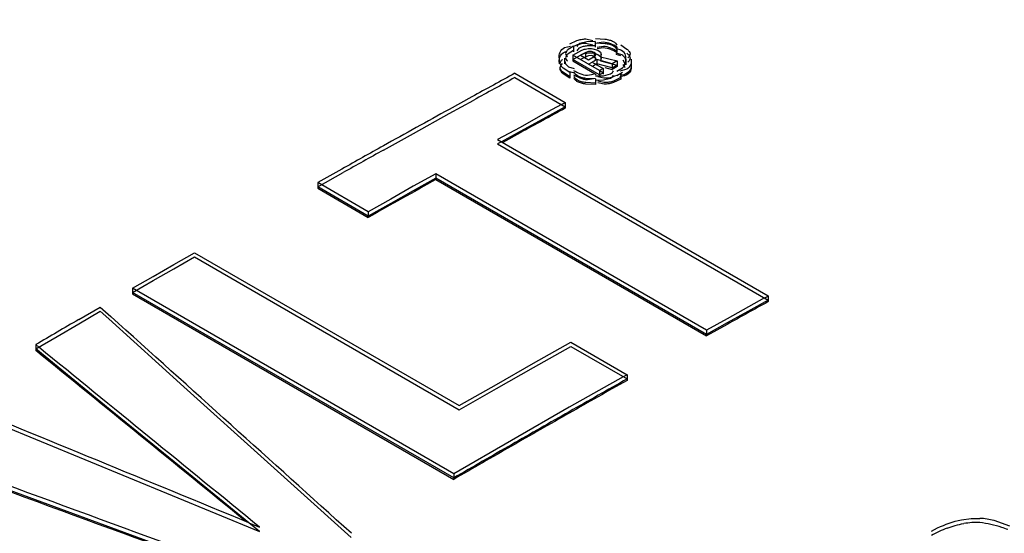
# Model space of a CAD drawing. Header units: inches. Extents: x 0 to 82.7, y 0 to 58.5.
# Tile 70 of 91: x 71.174 to 71.451, y 19.569 to 19.714. Entities that reach past the tile are written whole.
import ezdxf

# ---------------------------------------------------------------- set-up
doc = ezdxf.new("R2010")
doc.units = ezdxf.units.IN
doc.header["$LTSCALE"] = 4.5472440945
doc.header["$MEASUREMENT"] = 0
doc.layers.get('0').update_dxf_attribs({"linetype": 'CONTINUOUS'})

msp = doc.modelspace()

# ---------------------------------------------------------------- linework, layer by layer
at = {"color": 7, "linetype": 'CONTINUOUS'}
for p, q in [((71.3272138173, 19.705655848), (71.3289134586, 19.7060720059)), ((71.3297308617, 19.7060896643), (71.3282597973, 19.7051618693)), ((71.3286787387, 19.7067139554), (71.3307188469, 19.7076618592)), ((71.3297308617, 19.7060896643), (71.3297306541, 19.7044814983)), ((71.3335316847, 19.707333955), (71.3315174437, 19.7068343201)), ((71.333198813, 19.7080993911), (71.3352101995, 19.7076806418)), ((71.3332096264, 19.7068991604), (71.3352258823, 19.7064818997)), ((71.3358484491, 19.7073822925), (71.3335316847, 19.707333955)), ((71.3358593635, 19.7061821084), (71.3335420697, 19.7061333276)), ((71.3358484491, 19.7073822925), (71.3358482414, 19.7057740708)), ((71.3358935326, 19.7082255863), (71.3386091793, 19.7080579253)), ((71.3359045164, 19.7070254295), (71.3386198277, 19.70685727)), ((71.3381391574, 19.7071821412), (71.3364179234, 19.7068980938)), ((71.33815072, 19.7059818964), (71.3364277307, 19.705698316)), ((71.3419809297, 19.705857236), (71.341980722, 19.7042489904)), ((71.3430331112, 19.7064418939), (71.3447846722, 19.7052783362)), ((71.3297413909, 19.7048893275), (71.328268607, 19.7039583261)), ((71.3295052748, 19.703544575), (71.3295050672, 19.701936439)), ((71.3295052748, 19.703544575), (71.3320455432, 19.7049214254)), ((71.3370204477, 19.6992054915), (71.3295052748, 19.703544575)), ((71.3295155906, 19.7023441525), (71.3317298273, 19.7035055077)), ((71.3332179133, 19.7043118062), (71.3317298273, 19.7035055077)), ((71.3317298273, 19.7035055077), (71.3339242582, 19.7022384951)), ((71.3332284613, 19.703111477), (71.3317402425, 19.7023051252)), ((71.3332177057, 19.7027036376), (71.3332179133, 19.7043118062)), ((71.3339242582, 19.7022384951), (71.3354123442, 19.7030447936)), ((71.3351884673, 19.7053583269), (71.3365998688, 19.7049654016)), ((71.3351984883, 19.7041798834), (71.3366106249, 19.703765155)), ((71.3355476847, 19.7043288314), (71.335547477, 19.7027206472)), ((71.3381383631, 19.7055740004), (71.3364172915, 19.7052900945)), ((71.3375517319, 19.7037551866), (71.3373513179, 19.7031193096)), ((71.3373513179, 19.7031193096), (71.3420408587, 19.7019247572)), ((71.3375510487, 19.7021470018), (71.3375512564, 19.7037551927)), ((71.3431015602, 19.7033615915), (71.341781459, 19.7037077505)), ((71.3428624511, 19.7050658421), (71.3417816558, 19.7053161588)), ((71.3433367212, 19.7036593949), (71.3417930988, 19.7041156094)), ((71.3256874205, 19.7027518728), (71.3256872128, 19.7011437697)), ((71.3260064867, 19.7000723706), (71.3262559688, 19.7007409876)), ((71.3262559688, 19.7007409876), (71.3266722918, 19.7011642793)), ((71.327205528, 19.7027342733), (71.3272053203, 19.7011261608)), ((71.3283200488, 19.7002953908), (71.3299548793, 19.6998078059)), ((71.3295050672, 19.701936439), (71.3361467, 19.6981017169)), ((71.3370307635, 19.6980050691), (71.3295155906, 19.7023441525)), ((71.3339346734, 19.7010381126), (71.3350365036, 19.7015963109)), ((71.3362991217, 19.702280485), (71.3350365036, 19.7015963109)), ((71.3350365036, 19.7015963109), (71.3381327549, 19.6998086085)), ((71.3363096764, 19.7010801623), (71.3350469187, 19.7003959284)), ((71.3362991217, 19.702280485), (71.3362989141, 19.7006723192)), ((71.340597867, 19.7011439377), (71.3362991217, 19.702280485)), ((71.3406084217, 19.6999435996), (71.3363096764, 19.7010801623)), ((71.3373619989, 19.7019190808), (71.3420515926, 19.7007244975)), ((71.3385327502, 19.7000817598), (71.3405976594, 19.6995357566)), ((71.340597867, 19.7011439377), (71.3405976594, 19.6995357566)), ((71.3420406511, 19.7003165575), (71.3405976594, 19.6995357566)), ((71.3420408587, 19.7019247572), (71.340597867, 19.7011439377)), ((71.3420515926, 19.7007244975), (71.3406084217, 19.6999435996)), ((71.3420408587, 19.7019247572), (71.3420406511, 19.7003165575)), ((71.3442425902, 19.7012543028), (71.3436898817, 19.7020943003)), ((71.3445209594, 19.7023917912), (71.3445207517, 19.7007835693)), ((71.3460164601, 19.7023808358), (71.3460162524, 19.7007726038)), ((71.3132112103, 19.6984352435), (71.3274217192, 19.690230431)), ((71.3286931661, 19.6970495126), (71.326867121, 19.6982568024)), ((71.3286933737, 19.6986575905), (71.3268685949, 19.699863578)), ((71.3287032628, 19.6974569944), (71.3268800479, 19.6986623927)), ((71.3285831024, 19.6989650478), (71.3299652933, 19.6986062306)), ((71.3286933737, 19.6986575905), (71.3286931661, 19.6970495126)), ((71.3297705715, 19.6980372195), (71.3315594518, 19.6971297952)), ((71.3301992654, 19.6982189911), (71.3298960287, 19.6987656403)), ((71.3302081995, 19.6970128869), (71.3298968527, 19.6975660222)), ((71.330857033, 19.6976759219), (71.3301992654, 19.6982189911)), ((71.3336634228, 19.6978762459), (71.3353476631, 19.698163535)), ((71.3359081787, 19.6976886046), (71.3381752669, 19.6977528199)), ((71.3382414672, 19.6970252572), (71.3365652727, 19.6973998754)), ((71.3370204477, 19.6992054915), (71.33702024, 19.6975973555)), ((71.3381327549, 19.6998086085), (71.3370204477, 19.6992054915)), ((71.33814317, 19.698608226), (71.3370307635, 19.6980050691)), ((71.3372356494, 19.699132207), (71.33814317, 19.698608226)), ((71.3381327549, 19.6998086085), (71.3381325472, 19.6982004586)), ((71.3381752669, 19.6977528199), (71.3401753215, 19.6982588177)), ((71.3419805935, 19.6990169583), (71.3435087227, 19.6999732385)), ((71.3419911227, 19.6978166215), (71.3435215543, 19.6987745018)), ((71.3441287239, 19.6977130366), (71.3428315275, 19.6974622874)), ((71.3447198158, 19.6995714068), (71.3428317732, 19.6990707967)), ((71.3438972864, 19.6980488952), (71.3428415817, 19.6978687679)), ((71.3430627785, 19.6984089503), (71.3430625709, 19.6968007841)), ((71.3132203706, 19.697234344), (71.3274308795, 19.6890295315)), ((71.3308631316, 19.6964766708), (71.3302081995, 19.6970128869)), ((71.3359230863, 19.6968588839), (71.3332400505, 19.6970024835)), ((71.3359228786, 19.6952507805), (71.333245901, 19.6953934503)), ((71.3359331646, 19.6956583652), (71.3332473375, 19.6958029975)), ((71.3336846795, 19.696673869), (71.3353557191, 19.696962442)), ((71.3359183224, 19.6964881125), (71.3381841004, 19.6965524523)), ((71.3359230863, 19.6968588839), (71.3359228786, 19.6952507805)), ((71.3383298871, 19.6954113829), (71.3365645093, 19.6957914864)), ((71.3383077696, 19.6958209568), (71.336573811, 19.6961988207)), ((71.3381841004, 19.6965524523), (71.3401855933, 19.697058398)), ((71.3430625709, 19.6968007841), (71.3410398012, 19.6958548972)), ((71.3430733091, 19.697208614), (71.3410515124, 19.6962629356)), ((71.3011013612, 19.6917988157), (71.2946988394, 19.6882725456)), ((71.2947063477, 19.6870709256), (71.3016101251, 19.6908726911)), ((71.3263448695, 19.6896501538), (71.3210663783, 19.686842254)), ((71.3274308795, 19.6890295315), (71.3210749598, 19.6855518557)), ((71.3274217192, 19.690230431), (71.3274215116, 19.6886224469)), ((71.2846373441, 19.6815008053), (71.2947063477, 19.6870709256)), ((71.3210663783, 19.686842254), (71.3147107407, 19.6831741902)), ((71.3210749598, 19.6855518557), (71.3147187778, 19.6820620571)), ((71.2761903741, 19.6768048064), (71.2846373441, 19.6815008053)), ((71.3147107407, 19.6831741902), (71.3083548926, 19.6797617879)), ((71.3147187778, 19.6820620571), (71.3094235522, 19.6791456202)), ((71.3147105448, 19.6816555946), (71.3097797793, 19.6789401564)), ((71.3083548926, 19.6797617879), (71.3846179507, 19.6357292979)), ((71.3094235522, 19.6791456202), (71.3083623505, 19.6785601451)), ((71.3083623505, 19.6785601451), (71.3846254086, 19.634527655)), ((71.2644800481, 19.6714651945), (71.2576686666, 19.6676394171)), ((71.2576728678, 19.6664362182), (71.2648183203, 19.6704492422)), ((71.2909460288, 19.670109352), (71.2845905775, 19.6666180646)), ((71.2909460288, 19.670109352), (71.2909458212, 19.6685017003)), ((71.367209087, 19.6260768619), (71.2909460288, 19.670109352)), ((71.2576686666, 19.6676394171), (71.257668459, 19.6660318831)), ((71.2718791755, 19.6594346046), (71.2576686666, 19.6676394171)), ((71.2909519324, 19.6689069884), (71.2845959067, 19.6653605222)), ((71.2909458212, 19.6685017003), (71.3672088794, 19.6244692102)), ((71.3672149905, 19.6248744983), (71.2909519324, 19.6689069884)), ((71.257668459, 19.6660318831), (71.2718789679, 19.6578270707)), ((71.2718833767, 19.6582314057), (71.2576728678, 19.6664362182)), ((71.2845905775, 19.6666180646), (71.27823494, 19.6629500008)), ((71.2845959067, 19.6653605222), (71.2782397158, 19.6618019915)), ((71.27823494, 19.6629500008), (71.2718791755, 19.6594346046)), ((71.2782397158, 19.6618019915), (71.2718833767, 19.6582314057)), ((71.2718791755, 19.6594346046), (71.2718789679, 19.6578270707)), ((71.2171071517, 19.6445770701), (71.2229101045, 19.6479024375)), ((71.2229101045, 19.6479024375), (71.2975152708, 19.604827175)), ((71.2113041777, 19.641227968), (71.2171071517, 19.6445770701)), ((71.2171077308, 19.6433673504), (71.2229112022, 19.6466975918)), ((71.2229112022, 19.6466975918), (71.2975163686, 19.6036223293)), ((71.2113042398, 19.6400271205), (71.2171077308, 19.6433673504)), ((71.2055007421, 19.6366769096), (71.2113042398, 19.6400271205)), ((71.2055011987, 19.6378826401), (71.2113041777, 19.641227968)), ((71.2959743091, 19.584439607), (71.2055007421, 19.6366769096)), ((71.2055011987, 19.6378826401), (71.2055009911, 19.6362752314)), ((71.2055009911, 19.6362752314), (71.2959745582, 19.5840379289)), ((71.2959747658, 19.5856453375), (71.2055011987, 19.6378826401)), ((71.3835476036, 19.6351454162), (71.3730122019, 19.6292386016)), ((71.3846254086, 19.634527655), (71.3788221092, 19.6313200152)), ((71.3846179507, 19.6357292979), (71.3846177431, 19.6341215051)), ((71.1903208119, 19.627866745), (71.1963809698, 19.6313921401)), ((71.1903226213, 19.6290539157), (71.1963822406, 19.63259835)), ((71.1963809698, 19.6313921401), (71.1987892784, 19.6292241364)), ((71.1963822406, 19.63259835), (71.1993821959, 19.6298978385)), ((71.3788221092, 19.6313200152), (71.3730186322, 19.6281022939)), ((71.1987892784, 19.6292241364), (71.2199654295, 19.6101552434)), ((71.3730122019, 19.6292386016), (71.367209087, 19.6260768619)), ((71.3730186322, 19.6281022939), (71.3672149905, 19.6248744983)), ((71.1842606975, 19.6243304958), (71.1903208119, 19.627866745)), ((71.3730120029, 19.6276967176), (71.3672088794, 19.6244692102)), ((71.367209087, 19.6260768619), (71.3672088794, 19.6244692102)), ((71.1782006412, 19.6207834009), (71.1842606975, 19.6243304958)), ((71.3184772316, 19.6168190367), (71.3289578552, 19.6226966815)), ((71.3289578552, 19.6226966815), (71.3448262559, 19.6135346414)), ((71.199219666, 19.6036604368), (71.1782006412, 19.6207834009)), ((71.1782035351, 19.6219905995), (71.1782033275, 19.6203831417)), ((71.1790638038, 19.6212899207), (71.1782035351, 19.6219905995)), ((71.3184801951, 19.6155690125), (71.3289617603, 19.6214933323)), ((71.3289617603, 19.6214933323), (71.344830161, 19.6123312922)), ((71.307996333, 19.6107701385), (71.3184772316, 19.6168190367)), ((71.3079983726, 19.6096119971), (71.3184801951, 19.6155690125)), ((71.3437729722, 19.6129415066), (71.3285428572, 19.6043677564)), ((71.3448262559, 19.6135346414), (71.3437729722, 19.6129415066)), ((71.3448262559, 19.6135346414), (71.3448260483, 19.6119271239)), ((71.2199654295, 19.6101552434), (71.2435499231, 19.5889055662)), ((71.2975152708, 19.604827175), (71.307996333, 19.6107701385)), ((71.2975163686, 19.6036223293), (71.3079983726, 19.6096119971)), ((71.1527363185, 19.6057596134), (71.2412578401, 19.5693982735)), ((71.2202387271, 19.586532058), (71.199219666, 19.6036604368)), ((71.3285428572, 19.6043677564), (71.3122589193, 19.5949697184)), ((71.3122589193, 19.5949697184), (71.2959747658, 19.5856453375)), ((71.2366249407, 19.5567982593), (71.1339045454, 19.5945253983)), ((71.238274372, 19.5718305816), (71.2202387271, 19.586532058)), ((71.2435499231, 19.5889055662), (71.2519869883, 19.5813006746)), ((71.2959747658, 19.5856453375), (71.2959745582, 19.5840379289)), ((71.2519869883, 19.5813006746), (71.2671345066, 19.5676431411)), ((71.4390219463, 19.572657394), (71.44177566, 19.5730327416)), ((71.44177566, 19.5730327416), (71.444206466, 19.573065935)), ((71.2382743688, 19.5718341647), (71.2412618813, 19.5706061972)), ((71.2412578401, 19.5693982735), (71.238274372, 19.5718305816)), ((71.4305623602, 19.5694231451), (71.4323307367, 19.570359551)), ((71.4526410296, 19.5708745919), (71.4482348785, 19.5724107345))]:
    msp.add_line(p, q, dxfattribs=at)
for points in [[(71.3355476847, 19.7043288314), (71.3348405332, 19.7046028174), (71.3339924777, 19.7046008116), (71.3332179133, 19.7043118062)], [(71.3355583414, 19.7031285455), (71.3348523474, 19.703402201), (71.3340035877, 19.7034006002), (71.3332284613, 19.703111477)], [(71.3354123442, 19.7030447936), (71.3359533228, 19.7034594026), (71.336043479, 19.7037335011)], [(71.3354228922, 19.7018444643), (71.3359612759, 19.7022554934), (71.3360159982, 19.7027237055), (71.3355583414, 19.7031285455)], [(71.336043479, 19.7037335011), (71.3360037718, 19.7039273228), (71.3355476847, 19.7043288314)], [(71.3365998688, 19.7049654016), (71.3372970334, 19.7044093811), (71.3375517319, 19.7037551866)], [(71.3366106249, 19.703765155), (71.3373066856, 19.7032104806), (71.3375511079, 19.7026051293)]]:
    msp.add_lwpolyline(points, dxfattribs=at)
for centre, radius, start, end in [((73.7110532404, 15.3085961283), 5.0020329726, 118.6444920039, 118.8026681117), ((73.7101127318, 15.3090441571), 5.0001306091, 118.6439994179, 118.7957020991), ((71.2721128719, 19.7915805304), 0.1154595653, 298.015184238, 298.6222112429), ((73.7317557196, 15.2710321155), 5.0449241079, 118.8861711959, 119.126598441), ((73.7246206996, 15.2998726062), 5.0007688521, 118.6440108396, 118.8100860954), ((73.7463236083, 15.2448714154), 5.0748674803, 119.1265108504, 119.2778961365), ((73.745461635, 15.2451692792), 5.0731345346, 119.1261962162, 119.2733287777), ((73.7626296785, 15.2312536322), 5.0792117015, 119.1191538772, 119.3656499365), ((73.8185286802, 15.2238085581), 5.037338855, 118.8929040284, 119.0437877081), ((71.3195273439, 19.7537776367), 0.1348042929, 298.3536607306, 298.8718778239), ((72.9036343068, 16.6754620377), 3.4145485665, 120.1170483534, 120.3524237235), ((73.8593558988, 15.1508758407), 5.1209216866, 119.4083501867, 119.6177031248), ((73.8595845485, 15.1508816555), 5.1213789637, 119.4083501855, 119.617703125), ((73.8756142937, 15.1226843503), 5.1538141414, 119.6177023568, 119.8261760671), ((73.8753842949, 15.1226809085), 5.1533541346, 119.6177023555, 119.8261760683), ((73.8917864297, 15.0944759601), 5.1863295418, 119.8261753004, 120.0337766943), ((73.8915549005, 15.0944751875), 5.1858664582, 119.8261753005, 120.0337766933), ((71.4455268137, 19.5421880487), 0.0300244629, 110.4977854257, 119.8852517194), ((71.4433074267, 19.549822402), 0.0220666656, 93.4601144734, 99.4893330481), ((71.4432251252, 19.5514499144), 0.0204371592, 87.2330609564, 93.5051806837), ((71.4404513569, 19.5396953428), 0.0323869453, 72.0971231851, 83.3325403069), ((71.4401232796, 19.5387907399), 0.0333486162, 68.8675112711, 72.0385149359)]:
    msp.add_arc(centre, radius, start, end, dxfattribs=at)
for centre, major_axis, ratio, start_param, end_param in [((71.1509842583, 15.1705669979), (13.8037544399, -13.1445796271), 0.1733939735, 1.726131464, 1.7309744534), ((71.0271180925, 15.242084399), (18.9964842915, -15.9623184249), 0.1398422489, 1.6767771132, 1.6798671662), ((71.0271180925, 15.242084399), (19.0032687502, -15.9680192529), 0.1398422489, 7.9597595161, 7.9630103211), ((71.546106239, 14.9424328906), (27.3166164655, -11.5444824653), 0.1400963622, 1.6411840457, 1.6443099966), ((71.5522321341, 14.9388959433), (21.7358899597, -8.3720049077), 0.1808243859, 7.9376596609, 7.9426602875), ((71.5522321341, 14.9388959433), (21.7281299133, -8.3690159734), 0.1808243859, 1.6544794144, 1.65953926)]:
    msp.add_ellipse(centre, major_axis=major_axis, ratio=ratio, start_param=start_param, end_param=end_param, dxfattribs=at)
for points, knots in [([(70.5730001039, 19.4406169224), (70.6442581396, 19.4915604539), (70.9219900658, 19.6812638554), (71.2168135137, 19.8466501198), (71.4431924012, 19.9497592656)], [0, 0, 0, 0, 0.2604292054, 1, 1, 1, 1]), ([(70.5744074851, 19.4385133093), (70.6456449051, 19.4894245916), (70.9232889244, 19.679046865), (71.2180050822, 19.8443697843), (71.4442863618, 19.9474930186)], [0, 0, 0, 0, 0.2604153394, 1, 1, 1, 1]), ([(71.4468651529, 19.9444508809), (71.3735149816, 19.9109662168), (71.0713133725, 19.7628685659), (70.7848725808, 19.5834734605), (70.576875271, 19.4345765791)], [0, 0, 0, 0, 0.2396680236, 1, 1, 1, 1]), ([(71.4470266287, 19.9441205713), (71.3736663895, 19.9106356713), (71.0714206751, 19.7625318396), (70.7849408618, 19.5831176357), (70.5769167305, 19.4342015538)], [0, 0, 0, 0, 0.2396654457, 1, 1, 1, 1]), ([(71.3256874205, 19.7027518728), (71.3256977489, 19.703288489), (71.3257471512, 19.7044812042), (71.3266594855, 19.7053978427), (71.3272138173, 19.705655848)], [0, 0, 0, 0, 0.4674617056, 1, 1, 1, 1]), ([(71.3315174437, 19.7068343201), (71.3313356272, 19.7067358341), (71.3309986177, 19.7064983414), (71.3307740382, 19.7061453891), (71.3307059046, 19.7059596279)], [0, 0, 0, 0, 0.5110158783, 1, 1, 1, 1]), ([(71.3315264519, 19.705633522), (71.3313451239, 19.7055351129), (71.3310089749, 19.7052976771), (71.330785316, 19.7049450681), (71.3307174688, 19.7047595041)], [0, 0, 0, 0, 0.5108105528, 1, 1, 1, 1]), ([(71.3307188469, 19.7076618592), (71.3311083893, 19.7078009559), (71.331922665, 19.708032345), (71.3327695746, 19.7081092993), (71.333198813, 19.7080993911)], [0, 0, 0, 0, 0.4906754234, 1, 1, 1, 1]), ([(71.3335420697, 19.7061333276), (71.3331733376, 19.7061005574), (71.3324833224, 19.7060070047), (71.3318124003, 19.7057887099), (71.3315264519, 19.705633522)], [0, 0, 0, 0, 0.5322341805, 1, 1, 1, 1]), ([(71.3419809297, 19.705857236), (71.341413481, 19.7061848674), (71.3402110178, 19.7068358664), (71.3388492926, 19.7071690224), (71.3381391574, 19.7071821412)], [0, 0, 0, 0, 0.4798550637, 1, 1, 1, 1]), ([(71.3419920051, 19.704657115), (71.3414249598, 19.704985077), (71.340222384, 19.7056357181), (71.3388608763, 19.705968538), (71.33815072, 19.7059818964)], [0, 0, 0, 0, 0.4797760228, 1, 1, 1, 1]), ([(71.3386091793, 19.7080579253), (71.3390391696, 19.7080021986), (71.3398451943, 19.7078599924), (71.3406233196, 19.7075761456), (71.3409557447, 19.7073842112)], [0, 0, 0, 0, 0.5304184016, 1, 1, 1, 1]), ([(71.3386198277, 19.70685727), (71.339050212, 19.7068017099), (71.3398568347, 19.7066599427), (71.3406356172, 19.706376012), (71.3409680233, 19.7061837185)], [0, 0, 0, 0, 0.5305245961, 1, 1, 1, 1]), ([(71.3409557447, 19.7073842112), (71.3411686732, 19.7072612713), (71.3415615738, 19.7069709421), (71.3418264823, 19.7065523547), (71.3419080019, 19.7063324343)], [0, 0, 0, 0, 0.5117902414, 1, 1, 1, 1]), ([(71.3409680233, 19.7061837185), (71.3411802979, 19.7060609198), (71.3415720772, 19.7057706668), (71.3418356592, 19.7053524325), (71.3419167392, 19.7051327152)], [0, 0, 0, 0, 0.5115080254, 1, 1, 1, 1]), ([(71.3256974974, 19.7015513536), (71.3257103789, 19.7021647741), (71.3257946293, 19.703645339), (71.3271637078, 19.704501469), (71.3279025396, 19.7046957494)], [0, 0, 0, 0, 0.4454111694, 1, 1, 1, 1]), ([(71.3275115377, 19.704007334), (71.3275078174, 19.7038431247), (71.3276193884, 19.703456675), (71.3278879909, 19.7031715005), (71.3280518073, 19.7030276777)], [0, 0, 0, 0, 0.4297030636, 1, 1, 1, 1]), ([(71.3282597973, 19.7051618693), (71.3280610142, 19.7050003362), (71.3277141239, 19.704679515), (71.3275163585, 19.7042201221), (71.3275115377, 19.704007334)], [0, 0, 0, 0, 0.5461607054, 1, 1, 1, 1]), ([(71.328268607, 19.7039583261), (71.328070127, 19.7037966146), (71.3277237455, 19.7034752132), (71.3275257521, 19.7030163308), (71.3275201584, 19.7028034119)], [0, 0, 0, 0, 0.5458680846, 1, 1, 1, 1]), ([(71.3320455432, 19.7049214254), (71.3324796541, 19.7051565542), (71.3335485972, 19.7053924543), (71.334618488, 19.705418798), (71.3351884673, 19.7053583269)], [0, 0, 0, 0, 0.4627511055, 1, 1, 1, 1]), ([(71.3320560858, 19.703721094), (71.332479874, 19.7039686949), (71.3335542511, 19.7042090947), (71.3346241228, 19.7042408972), (71.3351984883, 19.7041798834)], [0, 0, 0, 0, 0.4593890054, 1, 1, 1, 1]), ([(71.341980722, 19.7042489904), (71.3414131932, 19.7045766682), (71.3402105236, 19.7052277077), (71.3388486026, 19.7055608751), (71.3381383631, 19.7055740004)], [0, 0, 0, 0, 0.4798536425, 1, 1, 1, 1]), ([(71.3445209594, 19.7023917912), (71.3445153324, 19.7028941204), (71.3444551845, 19.7040761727), (71.3434396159, 19.7048580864), (71.3428624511, 19.7050658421)], [0, 0, 0, 0, 0.4502332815, 1, 1, 1, 1]), ([(71.3445318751, 19.7011916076), (71.3445260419, 19.701637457), (71.3444877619, 19.7026220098), (71.3437821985, 19.7034152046), (71.3433367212, 19.7036593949)], [0, 0, 0, 0, 0.4674352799, 1, 1, 1, 1]), ([(71.3447846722, 19.7052783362), (71.345019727, 19.705079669), (71.3454275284, 19.7046897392), (71.3456618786, 19.7041396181), (71.3456655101, 19.7038863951)], [0, 0, 0, 0, 0.5485871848, 1, 1, 1, 1]), ([(71.3447946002, 19.7040779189), (71.3450295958, 19.7038791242), (71.3454373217, 19.7034887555), (71.3456723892, 19.7029390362), (71.3456768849, 19.7026856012)], [0, 0, 0, 0, 0.5483962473, 1, 1, 1, 1]), ([(71.3456655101, 19.7038863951), (71.3456682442, 19.7036957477), (71.3455344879, 19.703248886), (71.3452148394, 19.7029259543), (71.345021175, 19.7027650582)], [0, 0, 0, 0, 0.4309368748, 1, 1, 1, 1]), ([(71.3268685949, 19.699863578), (71.3266310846, 19.7000641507), (71.326218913, 19.7004566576), (71.3259915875, 19.7010183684), (71.325996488, 19.7012729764)], [0, 0, 0, 0, 0.5497020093, 1, 1, 1, 1]), ([(71.325996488, 19.7012729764), (71.3260001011, 19.7014606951), (71.3261462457, 19.701896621), (71.3264655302, 19.7022103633), (71.3266589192, 19.7023676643)], [0, 0, 0, 0, 0.4296042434, 1, 1, 1, 1]), ([(71.3268800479, 19.6986623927), (71.3266419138, 19.6988629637), (71.3262285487, 19.699254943), (71.3260007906, 19.6998177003), (71.3260064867, 19.7000723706)], [0, 0, 0, 0, 0.5500038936, 1, 1, 1, 1]), ([(71.327205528, 19.7027342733), (71.3271956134, 19.7022966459), (71.3272210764, 19.701332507), (71.3278911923, 19.7005430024), (71.3283200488, 19.7002953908)], [0, 0, 0, 0, 0.4692014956, 1, 1, 1, 1]), ([(71.3275201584, 19.7028034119), (71.3275158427, 19.7026391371), (71.3276251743, 19.7022525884), (71.3278921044, 19.7019663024), (71.3280549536, 19.7018221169)], [0, 0, 0, 0, 0.4303690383, 1, 1, 1, 1]), ([(71.3435087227, 19.6999732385), (71.3437261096, 19.7001488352), (71.344109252, 19.7004949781), (71.3442761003, 19.7010273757), (71.3442425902, 19.7012543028)], [0, 0, 0, 0, 0.5491908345, 1, 1, 1, 1]), ([(71.3442636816, 19.6999487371), (71.3442598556, 19.7001090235), (71.3441333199, 19.7004817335), (71.3438643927, 19.7007544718), (71.343700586, 19.700893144)], [0, 0, 0, 0, 0.4276045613, 1, 1, 1, 1]), ([(71.3460274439, 19.701180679), (71.346035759, 19.7005733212), (71.3459835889, 19.6991002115), (71.3446275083, 19.6982433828), (71.3438972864, 19.6980488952)], [0, 0, 0, 0, 0.4456150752, 1, 1, 1, 1]), ([(71.3460162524, 19.7007726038), (71.3460246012, 19.7001904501), (71.3459887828, 19.698820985), (71.3447947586, 19.6979300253), (71.3441287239, 19.6977130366)], [0, 0, 0, 0, 0.4538956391, 1, 1, 1, 1]), ([(71.3460164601, 19.7023808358), (71.3460237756, 19.7018707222), (71.3460074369, 19.7007556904), (71.3452196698, 19.6998421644), (71.3447198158, 19.6995714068)], [0, 0, 0, 0, 0.4729711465, 1, 1, 1, 1]), ([(71.3456768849, 19.7026856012), (71.3456802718, 19.7024946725), (71.3455483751, 19.7020469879), (71.3452295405, 19.7017227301), (71.3450363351, 19.7015613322)], [0, 0, 0, 0, 0.4313425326, 1, 1, 1, 1]), ([(71.326867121, 19.6982568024), (71.3266025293, 19.6984804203), (71.3261360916, 19.6989157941), (71.3259586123, 19.6995874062), (71.3260187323, 19.6998623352)], [0, 0, 0, 0, 0.5517670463, 1, 1, 1, 1]), ([(71.3297605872, 19.6992377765), (71.3303385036, 19.6989041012), (71.3315543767, 19.6982297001), (71.3329415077, 19.6978848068), (71.3336634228, 19.6978762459)], [0, 0, 0, 0, 0.4803360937, 1, 1, 1, 1]), ([(71.3332400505, 19.6970024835), (71.3328031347, 19.6970561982), (71.3319846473, 19.6971959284), (71.3311939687, 19.6974813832), (71.330857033, 19.6976759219)], [0, 0, 0, 0, 0.5308349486, 1, 1, 1, 1]), ([(71.3401753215, 19.6982588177), (71.3403593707, 19.698358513), (71.3407001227, 19.6985982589), (71.3409261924, 19.6989558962), (71.34099358, 19.6991437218)], [0, 0, 0, 0, 0.5119450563, 1, 1, 1, 1]), ([(71.3401855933, 19.697058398), (71.3403702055, 19.6971581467), (71.340712, 19.6973979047), (71.3409393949, 19.697755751), (71.341007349, 19.6979437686)], [0, 0, 0, 0, 0.5120997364, 1, 1, 1, 1]), ([(71.3308611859, 19.696066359), (71.3306428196, 19.6961924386), (71.3302400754, 19.6964923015), (71.3299773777, 19.6969291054), (71.3299006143, 19.6971573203)], [0, 0, 0, 0, 0.5115343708, 1, 1, 1, 1]), ([(71.333245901, 19.6953934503), (71.3328086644, 19.695446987), (71.3319896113, 19.6955863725), (71.3311983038, 19.6958717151), (71.3308611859, 19.696066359)], [0, 0, 0, 0, 0.5308681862, 1, 1, 1, 1]), ([(71.3332473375, 19.6958029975), (71.3328103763, 19.6958569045), (71.3319915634, 19.6959970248), (71.3312005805, 19.6962824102), (71.3308631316, 19.6964766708)], [0, 0, 0, 0, 0.5306781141, 1, 1, 1, 1]), ([(71.3315594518, 19.6971297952), (71.3318918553, 19.6969968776), (71.3325864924, 19.6967701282), (71.3333150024, 19.6966773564), (71.3336846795, 19.696673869)], [0, 0, 0, 0, 0.4919605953, 1, 1, 1, 1]), ([(71.3410515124, 19.6962629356), (71.3406236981, 19.6961080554), (71.3397227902, 19.6958537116), (71.3387831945, 19.6957920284), (71.3383077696, 19.6958209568)], [0, 0, 0, 0, 0.488554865, 1, 1, 1, 1]), ([(71.3410398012, 19.6958548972), (71.340616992, 19.6957018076), (71.3397272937, 19.6954497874), (71.3387995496, 19.6953853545), (71.3383298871, 19.6954113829)], [0, 0, 0, 0, 0.488744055, 1, 1, 1, 1]), ([(71.4482348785, 19.5724107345), (71.4475836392, 19.5725835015), (71.4462514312, 19.5728781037), (71.4448941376, 19.5730311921), (71.444206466, 19.573065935)], [0, 0, 0, 0, 0.4945745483, 1, 1, 1, 1])]:
    msp.add_open_spline(points, degree=3, knots=knots, dxfattribs=at)
for points in [[(71.3286892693, 19.7055136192), (71.3300751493, 19.7062639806), (71.3316340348, 19.7069340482), (71.3332096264, 19.7068991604)], [(71.3430627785, 19.6984089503), (71.3415926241, 19.697612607), (71.33990924, 19.6969067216), (71.3382414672, 19.6970252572)], [(71.4323307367, 19.570359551), (71.4344451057, 19.5714039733), (71.4367079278, 19.5722027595), (71.4390219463, 19.572657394)], [(71.4350131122, 19.5703115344), (71.436520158, 19.5708760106), (71.4380821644, 19.5713217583), (71.4396694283, 19.5715871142)]]:
    msp.add_open_spline(points, degree=3, dxfattribs=at)

doc.saveas('drawing.dxf')
